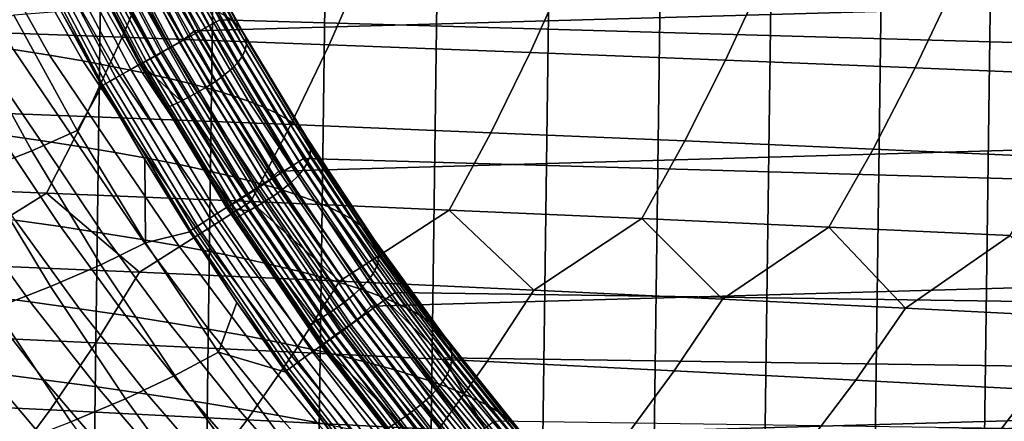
# Model space of a CAD drawing. Header units: metres. Extents: x -166 to 33, y -71 to 34.
# Tile 183 of 256: x 0.73 to 6.19, y -9.97 to -7.75. Entities that reach past the tile are written whole.
import ezdxf

# ---------------------------------------------------------------- set-up
doc = ezdxf.new("R2010")
doc.units = ezdxf.units.M
doc.layers.add('solid_12208131', color=7, linetype='CONTINUOUS')

msp = doc.modelspace()

# ---------------------------------------------------------------- linework, layer by layer
at = {"layer": 'solid_12208131'}
for points in [[(-0.280734, -23.470848, -0.2), (0.342411, 23.462917, -0.2), (0.96561, 23.438972, -0.2), (0.342411, -23.462917, -0.2)], [(0.342411, -23.462917, -0.2), (0.96561, 23.438972, -0.2), (1.588557, 23.399057, -0.2), (0.965609, -23.438974, -0.2)], [(0.965609, -23.438974, -0.2), (1.588557, 23.399057, -0.2), (2.211185, 23.343184, -0.2), (1.588556, -23.399057, -0.2)], [(1.588556, -23.399057, -0.2), (2.211185, 23.343184, -0.2), (2.833375, 23.271292, -0.2), (2.211184, -23.343184, -0.2)], [(2.211184, -23.343184, -0.2), (2.833375, 23.271292, -0.2), (3.454813, 23.183413, -0.2), (2.833374, -23.271292, -0.2)], [(2.833374, -23.271292, -0.2), (3.454813, 23.183413, -0.2), (4.074116, 23.079647, -0.2), (3.454812, -23.183413, -0.2)], [(3.454812, -23.183413, -0.2), (4.074116, 23.079647, -0.2), (4.690669, 22.960131, -0.2), (4.074115, -23.079647, -0.2)], [(4.074115, -23.079647, -0.2), (4.690669, 22.960131, -0.2), (5.30349, 22.825026, -0.2), (4.690668, -22.960133, -0.2)], [(4.690668, -22.960133, -0.2), (5.30349, 22.825026, -0.2), (5.911822, 22.674566, -0.2), (5.303488, -22.825027, -0.2)], [(5.303488, -22.825027, -0.2), (5.911822, 22.674566, -0.2), (6.515336, 22.508831, -0.2), (5.91182, -22.674566, -0.2)], [(5.91182, -22.674566, -0.2), (6.515336, 22.508831, -0.2), (7.112642, 22.328314, -0.2), (6.515335, -22.508831, -0.2)], [(1.698042, -7.808147, 136.199997), (29.816605, -7.008286, 136.199997), (30.192905, -6.183378, 136.199997), (1.275384, -7.006285, 136.199997)], [(1.358016, -6.97971, 136.454514), (1.779657, -7.778556, 136.454514), (1.721703, -7.811262, 136.46817), (1.298297, -7.009066, 136.46817)], [(1.358016, -6.97971, 136.454514), (1.418947, -6.95174, 136.449997), (1.83813, -7.745797, 136.449997), (1.779657, -7.778556, 136.454514)], [(28.794245, -8.515811, 136.449997), (1.83813, -7.745797, 136.449997), (1.418947, -6.95174, 136.449997), (29.25868, -7.745795, 136.449997)], [(1.240791, -7.037335, 136.490723), (1.665895, -7.842756, 136.490723), (1.613265, -7.872458, 136.521744), (1.186558, -7.063994, 136.521744)], [(1.637792, -7.855207, 136.195221), (1.698042, -7.808147, 136.199997), (1.275384, -7.006285, 136.199997), (1.211896, -7.048498, 136.195221)], [(1.298297, -7.009066, 136.46817), (1.721703, -7.811262, 136.46817), (1.665895, -7.842756, 136.490723), (1.240791, -7.037335, 136.490723)], [(2.165964, -8.584951, 136.199997), (29.393778, -7.810048, 136.199997), (29.816605, -7.008286, 136.199997), (1.698042, -7.808147, 136.199997)], [(1.080371, -7.113228, 136.157349), (1.510153, -7.927315, 136.157349), (1.572928, -7.891851, 136.180923), (1.145058, -7.081392, 136.180923)], [(1.1366, -7.088552, 136.560669), (1.564783, -7.899817, 136.560669), (1.521345, -7.924332, 136.606796), (1.091839, -7.110556, 136.606796)], [(1.186558, -7.063994, 136.521744), (1.613265, -7.872458, 136.521744), (1.564783, -7.899817, 136.560669), (1.1366, -7.088552, 136.560669)], [(1.145058, -7.081392, 136.180923), (1.572928, -7.891851, 136.180923), (1.637792, -7.855207, 136.195221), (1.211896, -7.048498, 136.195221)], [(0.961538, -7.171711, 136.083984), (1.394831, -7.992465, 136.083984), (1.450469, -7.961033, 136.124863), (1.01887, -7.143496, 136.124863)], [(1.0211, -7.145329, 136.717056), (1.452696, -7.963073, 136.717056), (1.428753, -7.976584, 136.779175), (0.996428, -7.157457, 136.779175)], [(1.01887, -7.143496, 136.124863), (1.450469, -7.961033, 136.124863), (1.510153, -7.927315, 136.157349), (1.080371, -7.113228, 136.157349)], [(1.053101, -7.129598, 136.659241), (1.483751, -7.945547, 136.659241), (1.452696, -7.963073, 136.717056), (1.0211, -7.145329, 136.717056)], [(1.091839, -7.110556, 136.606796), (1.521345, -7.924332, 136.606796), (1.483751, -7.945547, 136.659241), (1.053101, -7.129598, 136.659241)], [(1.590678, -7.161808, 159.522598), (1.910452, -7.753023, 159.560028), (1.865682, -7.722018, 161.158234), (1.548377, -7.133182, 161.117859)], [(0.862965, -7.220224, 135.979813), (1.29917, -8.046507, 135.979813), (1.344128, -8.021109, 136.03537), (0.909292, -7.197425, 136.03537)], [(0.909292, -7.197425, 136.03537), (1.344128, -8.021109, 136.03537), (1.394831, -7.992465, 136.083984), (0.961538, -7.171711, 136.083984)], [(0.97954, -7.165759, 136.844452), (1.412364, -7.985834, 136.844452), (1.403831, -7.990649, 136.911667), (0.970748, -7.170081, 136.911667)], [(0.970748, -7.170081, 136.911667), (1.403831, -7.990649, 136.911667), (0.973091, -7.175903, 136.97818)], [(1.403831, -7.990649, 136.911667), (1.193386, -7.606871, 136.978012), (0.973091, -7.175903, 136.97818)], [(0.996428, -7.157457, 136.779175), (1.428753, -7.976584, 136.779175), (1.412364, -7.985834, 136.844452), (0.97954, -7.165759, 136.844452)], [(1.622289, -7.190736, 157.925446), (1.944494, -7.784356, 157.959961), (1.910452, -7.753023, 159.560028), (1.590678, -7.161808, 159.522598)], [(1.643508, -7.219995, 156.32634), (1.968109, -7.816047, 156.357956), (1.944494, -7.784356, 157.959961), (1.622289, -7.190736, 157.925446)], [(0.766369, -7.267763, 135.780701), (1.205429, -8.099464, 135.780701), (1.229262, -8.086, 135.85144), (0.790929, -7.255677, 135.85144)], [(0.790929, -7.255677, 135.85144), (1.229262, -8.086, 135.85144), (1.260677, -8.068254, 135.918167), (0.8233, -7.239746, 135.918167)], [(0.8233, -7.239746, 135.918167), (1.260677, -8.068254, 135.918167), (1.29917, -8.046507, 135.979813), (0.862965, -7.220224, 135.979813)], [(1.654634, -7.249613, 154.72522), (1.981596, -7.848126, 154.753967), (1.968109, -7.816047, 156.357956), (1.643508, -7.219995, 156.32634)], [(1.655963, -7.279617, 153.12204), (1.985253, -7.880624, 153.147964), (1.981596, -7.848126, 154.753967), (1.654634, -7.249613, 154.72522)], [(0.750015, -7.275812, 135.707077), (1.189557, -8.108431, 135.707077), (1.205429, -8.099464, 135.780701), (0.766369, -7.267763, 135.780701)], [(0.750015, -7.275812, 135.707077), (0.957453, -7.700632, 135.636505), (1.189557, -8.108431, 135.707077)], [(1.630377, -7.340896, 149.909393), (1.964227, -7.946997, 149.929749), (1.979367, -7.913571, 151.539886), (1.647783, -7.310035, 151.516769)], [(1.647783, -7.310035, 151.516769), (1.979367, -7.913571, 151.539886), (1.985253, -7.880624, 153.147964), (1.655963, -7.279617, 153.12204)], [(1.296805, -7.842185, 230.766647), (1.489386, -7.386794, 230.98494), (0.302472, -7.346772, 232.472137), (0.117118, -7.799722, 232.25)], [(0.583447, -7.394011, 178.586472), (0.893016, -7.943151, 178.666641), (0.692711, -7.911592, 180.232803), (0.386446, -7.364655, 180.149078)], [(1.569036, -7.404055, 146.688263), (1.907327, -8.015408, 146.703232), (1.940118, -7.980932, 148.317535), (1.604033, -7.372226, 148.299896)], [(1.604033, -7.372226, 148.299896), (1.940118, -7.980932, 148.317535), (1.964227, -7.946997, 149.929749), (1.630377, -7.340896, 149.909393)], [(0.765566, -7.423364, 177.018753), (1.078367, -7.974705, 177.095398), (0.893016, -7.943151, 178.666641), (0.583447, -7.394011, 178.586472)], [(0.933329, -7.452735, 175.446442), (1.249295, -8.006278, 175.519623), (1.078367, -7.974705, 177.095398), (0.765566, -7.423364, 177.018753)], [(2.444393, -7.884844, 229.260803), (2.644053, -7.427003, 229.475204), (1.489386, -7.386794, 230.98494), (1.296805, -7.842185, 230.766647)], [(1.52567, -7.436409, 145.074478), (1.866141, -8.050452, 145.086807), (1.907327, -8.015408, 146.703232), (1.569036, -7.404055, 146.688263)], [(3.560067, -7.927601, 227.733932), (3.766666, -7.467308, 227.944351), (2.644053, -7.427003, 229.475204), (2.444393, -7.884844, 229.260803)], [(1.08726, -7.482146, 173.870087), (1.406328, -8.037894, 173.939835), (1.249295, -8.006278, 175.519623), (0.933329, -7.452735, 175.446442)], [(1.227885, -7.511618, 172.290176), (1.549992, -8.069575, 172.356552), (1.406328, -8.037894, 173.939835), (1.08726, -7.482146, 173.870087)], [(1.41499, -7.502809, 141.840836), (1.759747, -8.122374, 141.848022), (1.81685, -8.086098, 143.468338), (1.474224, -7.469318, 143.458603)], [(1.474224, -7.469318, 143.458603), (1.81685, -8.086098, 143.468338), (1.866141, -8.050452, 145.086807), (1.52567, -7.436409, 145.074478)], [(4.643992, -7.970362, 226.187485), (4.857396, -7.507618, 226.393845), (3.766666, -7.467308, 227.944351), (3.560067, -7.927601, 227.733932)], [(1.355613, -7.541176, 170.707169), (1.680706, -8.101349, 170.770172), (1.549992, -8.069575, 172.356552), (1.227885, -7.511618, 172.290176)], [(1.274326, -7.571646, 138.600342), (1.623276, -8.196938, 138.602539), (1.695124, -8.159309, 140.226013), (1.34826, -7.536909, 140.221344)], [(1.34826, -7.536909, 140.221344), (1.695124, -8.159309, 140.226013), (1.759747, -8.122374, 141.848022), (1.41499, -7.502809, 141.840836)], [(5.696255, -8.013029, 224.622864), (5.916338, -7.547844, 224.825104), (4.857396, -7.507618, 226.393845), (4.643992, -7.970362, 226.187485)], [(1.274326, -7.571646, 138.600342), (1.193386, -7.606871, 136.978012), (1.406663, -7.996294, 136.977859), (1.623276, -8.196938, 138.602539)], [(1.470711, -7.57085, 169.121292), (1.798737, -8.133246, 169.181), (1.680706, -8.101349, 170.770172), (1.355613, -7.541176, 170.707169)], [(1.573433, -7.60067, 167.532852), (1.904341, -8.1653, 167.589279), (1.798737, -8.133246, 169.181), (1.470711, -7.57085, 169.121292)], [(6.716925, -8.055506, 223.041473), (6.943563, -7.587893, 223.239487), (5.916338, -7.547844, 224.825104), (5.696255, -8.013029, 224.622864)], [(1.403831, -7.990649, 136.911667), (1.406663, -7.996294, 136.977859), (1.193386, -7.606871, 136.978012)], [(1.664032, -7.630667, 165.942093), (1.997776, -8.197544, 165.995255), (1.904341, -8.1653, 167.589279), (1.573433, -7.60067, 167.532852)], [(1.742764, -7.66087, 164.349258), (2.079298, -8.23001, 164.399185), (1.997776, -8.197544, 165.995255), (1.664032, -7.630667, 165.942093)], [(0.695646, -7.719966, 131.926071), (1.046787, -8.359348, 131.922363), (1.18339, -8.113797, 135.636459), (0.957453, -7.700632, 135.636505)], [(1.189557, -8.108431, 135.707077), (0.957453, -7.700632, 135.636505), (1.18339, -8.113797, 135.636459)], [(1.809886, -7.69131, 162.754639), (2.149166, -8.262731, 162.801346), (2.079298, -8.23001, 164.399185), (1.742764, -7.66087, 164.349258)], [(1.865682, -7.722018, 161.158234), (2.207667, -8.295738, 161.201752), (2.149166, -8.262731, 162.801346), (1.809886, -7.69131, 162.754639)], [(0.438381, -7.824324, 128.1129), (0.794223, -8.47235, 128.105988), (1.046787, -8.359348, 131.922363), (0.695646, -7.719966, 131.926071)], [(1.779657, -7.778556, 136.454514), (1.83813, -7.745797, 136.449997), (2.302678, -8.516004, 136.449997), (2.246217, -8.552119, 136.454514)], [(28.286083, -9.258984, 136.449997), (2.302678, -8.516004, 136.449997), (1.83813, -7.745797, 136.449997), (28.794245, -8.515811, 136.449997)], [(1.910452, -7.753023, 159.560028), (2.2551, -8.329065, 159.600372), (2.207667, -8.295738, 161.201752), (1.865682, -7.722018, 161.158234)], [(1.944494, -7.784356, 157.959961), (2.291766, -8.362745, 157.997147), (2.2551, -8.329065, 159.600372), (1.910452, -7.753023, 159.560028)], [(1.092563, -8.282486, 230.535828), (1.296805, -7.842185, 230.766647), (0.117118, -7.799722, 232.25), (-0.079491, -8.237667, 232.015137)], [(2.109121, -8.636351, 136.195221), (2.165964, -8.584951, 136.199997), (1.698042, -7.808147, 136.199997), (1.637792, -7.855207, 136.195221)], [(1.721703, -7.811262, 136.46817), (2.190217, -8.588069, 136.46817), (2.136292, -8.622686, 136.490723), (1.665895, -7.842756, 136.490723)], [(1.779657, -7.778556, 136.454514), (2.246217, -8.552119, 136.454514), (2.190217, -8.588069, 136.46817), (1.721703, -7.811262, 136.46817)], [(1.968109, -7.816047, 156.357956), (2.317967, -8.39681, 156.392029), (2.291766, -8.362745, 157.997147), (1.944494, -7.784356, 157.959961)], [(2.677998, -9.334741, 136.199997), (28.925644, -8.586882, 136.199997), (29.393778, -7.810048, 136.199997), (2.165964, -8.584951, 136.199997)], [(0.794223, -8.47235, 128.105988), (0.438381, -7.824324, 128.1129), (0.149472, -7.927994, 124.29454), (0.509962, -8.584606, 124.284554)], [(0.245127, -7.848375, 183.34787), (0.476924, -7.880008, 181.793396), (0.842519, -8.415485, 181.599548), (0.6116, -8.381935, 183.14888)], [(2.232674, -8.327507, 229.034119), (2.444393, -7.884844, 229.260803), (1.296805, -7.842185, 230.766647), (1.092563, -8.282486, 230.535828)], [(1.572928, -7.891851, 136.180923), (2.046443, -8.67662, 136.180923), (2.109121, -8.636351, 136.195221), (1.637792, -7.855207, 136.195221)], [(1.665895, -7.842756, 136.490723), (2.136292, -8.622686, 136.490723), (2.085437, -8.655333, 136.521744), (1.613265, -7.872458, 136.521744)], [(1.981596, -7.848126, 154.753967), (2.334002, -8.431292, 154.784958), (2.317967, -8.39681, 156.392029), (1.968109, -7.816047, 156.357956)], [(1.985253, -7.880624, 153.147964), (2.34017, -8.466224, 153.175888), (2.334002, -8.431292, 154.784958), (1.981596, -7.848126, 154.753967)], [(0.476924, -7.880008, 181.793396), (0.692711, -7.911592, 180.232803), (1.057652, -8.448987, 180.044342), (0.842519, -8.415485, 181.599548)], [(0.692711, -7.911592, 180.232803), (0.893016, -7.943151, 178.666641), (1.25752, -8.482466, 178.483765), (1.057652, -8.448987, 180.044342)], [(1.510153, -7.927315, 136.157349), (1.985782, -8.715592, 136.157349), (2.046443, -8.67662, 136.180923), (1.572928, -7.891851, 136.180923)], [(1.564783, -7.899817, 136.560669), (2.038591, -8.685407, 136.560669), (1.996617, -8.712352, 136.606796), (1.521345, -7.924332, 136.606796)], [(1.613265, -7.872458, 136.521744), (2.085437, -8.655333, 136.521744), (2.038591, -8.685407, 136.560669), (1.564783, -7.899817, 136.560669)], [(1.964227, -7.946997, 149.929749), (2.324064, -8.537568, 149.951691), (2.336761, -8.501638, 151.564804), (1.979367, -7.913571, 151.539886)], [(1.979367, -7.913571, 151.539886), (2.336761, -8.501638, 151.564804), (2.34017, -8.466224, 153.175888), (1.985253, -7.880624, 153.147964)], [(3.34102, -8.372629, 227.511459), (3.560067, -7.927601, 227.733932), (2.444393, -7.884844, 229.260803), (2.232674, -8.327507, 229.034119)], [(0.893016, -7.943151, 178.666641), (1.078367, -7.974705, 177.095398), (1.442646, -8.515944, 176.91832), (1.25752, -8.482466, 178.483765)], [(1.078367, -7.974705, 177.095398), (1.249295, -8.006278, 175.519623), (1.613552, -8.549446, 175.348541), (1.442646, -8.515944, 176.91832)], [(1.394831, -7.992465, 136.083984), (1.874346, -8.787187, 136.083984), (1.92811, -8.752645, 136.124863), (1.450469, -7.961033, 136.124863)], [(1.428753, -7.976584, 136.779175), (1.907148, -8.769787, 136.779175), (1.891312, -8.779953, 136.844452), (1.412364, -7.985834, 136.844452)], [(1.452696, -7.963073, 136.717056), (1.930284, -8.754935, 136.717056), (1.907148, -8.769787, 136.779175), (1.428753, -7.976584, 136.779175)], [(1.450469, -7.961033, 136.124863), (1.92811, -8.752645, 136.124863), (1.985782, -8.715592, 136.157349), (1.510153, -7.927315, 136.157349)], [(1.483751, -7.945547, 136.659241), (1.960291, -8.735671, 136.659241), (1.930284, -8.754935, 136.717056), (1.452696, -7.963073, 136.717056)], [(1.521345, -7.924332, 136.606796), (1.996617, -8.712352, 136.606796), (1.960291, -8.735671, 136.659241), (1.483751, -7.945547, 136.659241)], [(1.940118, -7.980932, 148.317535), (2.302367, -8.574046, 148.336548), (2.324064, -8.537568, 149.951691), (1.964227, -7.946997, 149.929749)], [(4.417756, -8.417751, 225.969315), (4.643992, -7.970362, 226.187485), (3.560067, -7.927601, 227.733932), (3.34102, -8.372629, 227.511459)], [(5.462963, -8.46277, 224.409058), (5.696255, -8.013029, 224.622864), (4.643992, -7.970362, 226.187485), (4.417756, -8.417751, 225.969315)], [(1.249295, -8.006278, 175.519623), (1.406328, -8.037894, 173.939835), (1.770759, -8.582995, 173.774918), (1.613552, -8.549446, 175.348541)], [(1.29917, -8.046507, 135.979813), (1.781908, -8.846575, 135.979813), (1.825351, -8.818664, 136.03537), (1.344128, -8.021109, 136.03537)], [(1.344128, -8.021109, 136.03537), (1.825351, -8.818664, 136.03537), (1.874346, -8.787187, 136.083984), (1.394831, -7.992465, 136.083984)], [(1.412364, -7.985834, 136.844452), (1.891312, -8.779953, 136.844452), (1.883067, -8.785246, 136.911667), (1.403831, -7.990649, 136.911667)], [(1.403831, -7.990649, 136.911667), (1.883067, -8.785246, 136.911667), (1.406663, -7.996294, 136.977859)], [(1.406663, -7.996294, 136.977859), (1.544398, -8.235121, 136.977753), (1.623276, -8.196938, 138.602539)], [(1.883067, -8.785246, 136.911667), (1.544398, -8.235121, 136.977753), (1.406663, -7.996294, 136.977859)], [(1.866141, -8.050452, 145.086807), (2.233126, -8.648776, 145.100098), (2.271958, -8.611105, 146.71936), (1.907327, -8.015408, 146.703232)], [(1.907327, -8.015408, 146.703232), (2.271958, -8.611105, 146.71936), (2.302367, -8.574046, 148.336548), (1.940118, -7.980932, 148.317535)], [(6.476707, -8.507586, 222.832108), (6.716925, -8.055506, 223.041473), (5.696255, -8.013029, 224.622864), (5.462963, -8.46277, 224.409058)], [(1.229262, -8.086, 135.85144), (1.714355, -8.889975, 135.85144), (1.744712, -8.870472, 135.918167), (1.260677, -8.068254, 135.918167)], [(1.260677, -8.068254, 135.918167), (1.744712, -8.870472, 135.918167), (1.781908, -8.846575, 135.979813), (1.29917, -8.046507, 135.979813)], [(1.406328, -8.037894, 173.939835), (1.549992, -8.069575, 172.356552), (1.914785, -8.616618, 172.197952), (1.770759, -8.582995, 173.774918)], [(1.549992, -8.069575, 172.356552), (1.680706, -8.101349, 170.770172), (2.046015, -8.650342, 170.618042), (1.914785, -8.616618, 172.197952)], [(1.81685, -8.086098, 143.468338), (2.18616, -8.687093, 143.478836), (2.233126, -8.648776, 145.100098), (1.866141, -8.050452, 145.086807)], [(1.425385, -8.982911, 131.918365), (1.421202, -8.52073, 135.636429), (1.18339, -8.113797, 135.636459), (1.046787, -8.359348, 131.922363)], [(1.189557, -8.108431, 135.707077), (1.18339, -8.113797, 135.636459), (1.421202, -8.52073, 135.636429)], [(1.189557, -8.108431, 135.707077), (1.675988, -8.914623, 135.707077), (1.691325, -8.904771, 135.780701), (1.205429, -8.099464, 135.780701)], [(1.189557, -8.108431, 135.707077), (1.421202, -8.52073, 135.636429), (1.675988, -8.914623, 135.707077)], [(1.205429, -8.099464, 135.780701), (1.691325, -8.904771, 135.780701), (1.714355, -8.889975, 135.85144), (1.229262, -8.086, 135.85144)], [(1.680706, -8.101349, 170.770172), (1.798737, -8.133246, 169.181), (2.164707, -8.684201, 169.035431), (2.046015, -8.650342, 170.618042)], [(1.695124, -8.159309, 140.226013), (2.069009, -8.765793, 140.231064), (2.131356, -8.726088, 141.855774), (1.759747, -8.122374, 141.848022)], [(1.759747, -8.122374, 141.848022), (2.131356, -8.726088, 141.855774), (2.18616, -8.687093, 143.478836), (1.81685, -8.086098, 143.468338)], [(1.798737, -8.133246, 169.181), (1.904341, -8.1653, 167.589279), (2.271116, -8.718229, 167.450378), (2.164707, -8.684201, 169.035431)], [(1.623276, -8.196938, 138.602539), (1.999411, -8.806242, 138.604904), (2.069009, -8.765793, 140.231064), (1.695124, -8.159309, 140.226013)], [(1.904341, -8.1653, 167.589279), (1.997776, -8.197544, 165.995255), (2.365497, -8.752462, 165.863098), (2.271116, -8.718229, 167.450378)], [(0.876965, -8.706771, 230.292923), (1.092563, -8.282486, 230.535828), (-0.079491, -8.237667, 232.015137), (-0.287065, -8.659687, 231.767975)], [(1.623276, -8.196938, 138.602539), (1.544398, -8.235121, 136.977753), (1.887153, -8.792197, 136.977509), (1.999411, -8.806242, 138.604904)], [(1.883067, -8.785246, 136.911667), (1.887153, -8.792197, 136.977509), (1.544398, -8.235121, 136.977753)], [(1.997776, -8.197544, 165.995255), (2.079298, -8.23001, 164.399185), (2.448104, -8.786932, 164.27388), (2.365497, -8.752462, 165.863098)], [(2.079298, -8.23001, 164.399185), (2.149166, -8.262731, 162.801346), (2.519193, -8.821674, 162.682907), (2.448104, -8.786932, 164.27388)], [(2.009217, -8.754063, 228.795563), (2.232674, -8.327507, 229.034119), (1.092563, -8.282486, 230.535828), (0.876965, -8.706771, 230.292923)], [(2.149166, -8.262731, 162.801346), (2.207667, -8.295738, 161.201752), (2.579051, -8.856723, 161.090256), (2.519193, -8.821674, 162.682907)], [(2.207667, -8.295738, 161.201752), (2.2551, -8.329065, 159.600372), (2.627972, -8.892111, 159.49585), (2.579051, -8.856723, 161.090256)], [(0.6116, -8.381935, 183.14888), (0.952869, -8.89298, 183.252335), (0.701629, -8.857278, 184.799606), (0.364361, -8.348313, 184.691925)], [(3.109858, -8.801455, 227.277344), (3.34102, -8.372629, 227.511459), (2.232674, -8.327507, 229.034119), (2.009217, -8.754063, 228.795563)], [(2.2551, -8.329065, 159.600372), (2.291766, -8.362745, 157.997147), (2.666252, -8.927875, 157.899643), (2.627972, -8.892111, 159.49585)], [(0.842519, -8.415485, 181.599548), (1.187699, -8.928605, 181.698837), (0.952869, -8.89298, 183.252335), (0.6116, -8.381935, 183.14888)], [(0.794223, -8.47235, 128.105988), (1.177892, -9.104342, 128.098511), (1.425385, -8.982911, 131.918365), (1.046787, -8.359348, 131.922363)], [(2.291766, -8.362745, 157.997147), (2.317967, -8.39681, 156.392029), (2.694189, -8.964046, 156.30159), (2.666252, -8.927875, 157.899643)], [(2.317967, -8.39681, 156.392029), (2.334002, -8.431292, 154.784958), (2.712077, -9.00066, 154.70166), (2.694189, -8.964046, 156.30159)], [(4.179035, -8.848845, 225.7397), (4.417756, -8.417751, 225.969315), (3.34102, -8.372629, 227.511459), (3.109858, -8.801455, 227.277344)], [(1.057652, -8.448987, 180.044342), (1.406655, -8.964178, 180.139511), (1.187699, -8.928605, 181.698837), (0.842519, -8.415485, 181.599548)], [(1.25752, -8.482466, 178.483765), (1.610263, -8.999725, 178.57489), (1.406655, -8.964178, 180.139511), (1.057652, -8.448987, 180.044342)], [(2.334002, -8.431292, 154.784958), (2.34017, -8.466224, 153.175888), (2.72021, -9.037751, 153.099777), (2.712077, -9.00066, 154.70166)], [(2.34017, -8.466224, 153.175888), (2.336761, -8.501638, 151.564804), (2.718874, -9.075354, 151.495956), (2.72021, -9.037751, 153.099777)], [(5.216824, -8.896123, 224.184052), (5.462963, -8.46277, 224.409058), (4.417756, -8.417751, 225.969315), (4.179035, -8.848845, 225.7397)], [(6.223287, -8.943183, 222.611786), (6.476707, -8.507586, 222.832108), (5.462963, -8.46277, 224.409058), (5.216824, -8.896123, 224.184052)], [(1.177892, -9.104342, 128.098511), (0.794223, -8.47235, 128.105988), (0.509962, -8.584606, 124.284554), (0.89864, -9.224973, 124.273781)], [(1.442646, -8.515944, 176.91832), (1.799049, -9.035273, 177.005463), (1.610263, -8.999725, 178.57489), (1.25752, -8.482466, 178.483765)], [(1.425385, -8.982911, 131.918365), (1.670749, -8.921165, 135.636398), (1.421202, -8.52073, 135.636429)], [(1.675988, -8.914623, 135.707077), (1.421202, -8.52073, 135.636429), (1.670749, -8.921165, 135.636398)], [(1.613552, -8.549446, 175.348541), (1.973539, -9.070844, 175.431732), (1.799049, -9.035273, 177.005463), (1.442646, -8.515944, 176.91832)], [(2.246217, -8.552119, 136.454514), (2.302678, -8.516004, 136.449997), (2.810987, -9.259384, 136.449997), (2.756094, -9.29785, 136.454514)], [(28.016165, -9.619529, 136.449997), (2.810987, -9.259384, 136.449997), (2.302678, -8.516004, 136.449997), (28.286083, -9.258984, 136.449997)], [(2.336761, -8.501638, 151.564804), (2.324064, -8.537568, 149.951691), (2.708354, -9.113502, 149.890182), (2.718874, -9.075354, 151.495956)], [(1.770759, -8.582995, 173.774918), (2.134259, -9.106466, 173.854218), (1.973539, -9.070844, 175.431732), (1.613552, -8.549446, 175.348541)], [(2.246217, -8.552119, 136.454514), (2.756094, -9.29785, 136.454514), (2.702236, -9.33693, 136.46817), (2.190217, -8.588069, 136.46817)], [(2.302367, -8.574046, 148.336548), (2.271958, -8.611105, 146.71936), (2.660894, -9.191568, 146.672714), (2.688932, -9.152228, 148.282425)], [(2.324064, -8.537568, 149.951691), (2.302367, -8.574046, 148.336548), (2.688932, -9.152228, 148.282425), (2.708354, -9.113502, 149.890182)], [(0.89864, -9.224973, 124.273781), (0.509962, -8.584606, 124.284554), (0.196107, -8.696087, 120.45842), (0.589738, -9.344769, 120.444489)], [(1.914785, -8.616618, 172.197952), (2.281728, -9.142165, 172.273422), (2.134259, -9.106466, 173.854218), (1.770759, -8.582995, 173.774918)], [(2.046015, -8.650342, 170.618042), (2.416338, -9.177972, 170.689713), (2.281728, -9.142165, 172.273422), (1.914785, -8.616618, 172.197952)], [(2.136292, -8.622686, 136.490723), (2.650375, -9.374563, 136.490723), (2.601465, -9.410054, 136.521744), (2.085437, -8.655333, 136.521744)], [(2.624241, -9.389381, 136.195221), (2.677998, -9.334741, 136.199997), (2.165964, -8.584951, 136.199997), (2.109121, -8.636351, 136.195221)], [(2.190217, -8.588069, 136.46817), (2.702236, -9.33693, 136.46817), (2.650375, -9.374563, 136.490723), (2.136292, -8.622686, 136.490723)], [(2.271958, -8.611105, 146.71936), (2.233126, -8.648776, 145.100098), (2.624523, -9.231557, 145.061005), (2.660894, -9.191568, 146.672714)], [(3.23271, -10.054939, 136.199997), (28.413298, -9.33684, 136.199997), (28.925644, -8.586882, 136.199997), (2.677998, -9.334741, 136.199997)], [(0.249212, -9.096834, 230.555939), (0.876965, -8.706771, 230.292923), (-0.287065, -8.659687, 231.767975)], [(1.985782, -8.715592, 136.157349), (2.505613, -9.475505, 136.157349), (2.563957, -9.433147, 136.180923), (2.046443, -8.67662, 136.180923)], [(2.038591, -8.685407, 136.560669), (2.556411, -9.442748, 136.560669), (2.516043, -9.47204, 136.606796), (1.996617, -8.712352, 136.606796)], [(2.085437, -8.655333, 136.521744), (2.601465, -9.410054, 136.521744), (2.556411, -9.442748, 136.560669), (2.038591, -8.685407, 136.560669)], [(2.164707, -8.684201, 169.035431), (2.538353, -9.213921, 169.103333), (2.416338, -9.177972, 170.689713), (2.046015, -8.650342, 170.618042)], [(2.046443, -8.67662, 136.180923), (2.563957, -9.433147, 136.180923), (2.624241, -9.389381, 136.195221), (2.109121, -8.636351, 136.195221)], [(2.271116, -8.718229, 167.450378), (2.648029, -9.25005, 167.514542), (2.538353, -9.213921, 169.103333), (2.164707, -8.684201, 169.035431)], [(2.233126, -8.648776, 145.100098), (2.18616, -8.687093, 143.478836), (2.580106, -9.272227, 143.447372), (2.624523, -9.231557, 145.061005)], [(0.249212, -9.096834, 230.555939), (1.391413, -9.146551, 229.061234), (0.876965, -8.706771, 230.292923)], [(1.391413, -9.146551, 229.061234), (2.009217, -8.754063, 228.795563), (0.876965, -8.706771, 230.292923)], [(1.92811, -8.752645, 136.124863), (2.450143, -9.515775, 136.124863), (2.505613, -9.475505, 136.157349), (1.985782, -8.715592, 136.157349)], [(1.960291, -8.735671, 136.659241), (2.481107, -9.497391, 136.659241), (2.452247, -9.518332, 136.717056), (1.930284, -8.754935, 136.717056)], [(1.996617, -8.712352, 136.606796), (2.516043, -9.47204, 136.606796), (2.481107, -9.497391, 136.659241), (1.960291, -8.735671, 136.659241)], [(2.131356, -8.726088, 141.855774), (2.069009, -8.765793, 140.231064), (2.468296, -9.355749, 140.215073), (2.527934, -9.313613, 141.832001)], [(2.18616, -8.687093, 143.478836), (2.131356, -8.726088, 141.855774), (2.527934, -9.313613, 141.832001), (2.580106, -9.272227, 143.447372)], [(2.365497, -8.752462, 165.863098), (2.745622, -9.286395, 165.923569), (2.648029, -9.25005, 167.514542), (2.271116, -8.718229, 167.450378)], [(0.433422, -8.821474, 186.340408), (0.785771, -9.310962, 186.458862), (0.495598, -9.273001, 187.997589), (0.14769, -8.785542, 187.874542)], [(1.391413, -9.146551, 229.061234), (2.501708, -9.196411, 227.544983), (2.009217, -8.754063, 228.795563)], [(1.825351, -8.818664, 136.03537), (2.35131, -9.587527, 136.03537), (2.398433, -9.553316, 136.083984), (1.874346, -8.787187, 136.083984)], [(1.874346, -8.787187, 136.083984), (2.398433, -9.553316, 136.083984), (2.450143, -9.515775, 136.124863), (1.92811, -8.752645, 136.124863)], [(1.891312, -8.779953, 136.844452), (2.414767, -9.54553, 136.844452), (2.406837, -9.551285, 136.911667), (1.883067, -8.785246, 136.911667)], [(1.883067, -8.785246, 136.911667), (2.406837, -9.551285, 136.911667), (1.887153, -8.792197, 136.977509)], [(1.887153, -8.792197, 136.977509), (1.922846, -8.847445, 136.977493), (1.999411, -8.806242, 138.604904)], [(2.406837, -9.551285, 136.911667), (1.922846, -8.847445, 136.977493), (1.887153, -8.792197, 136.977509)], [(1.907148, -8.769787, 136.779175), (2.429997, -9.534478, 136.779175), (2.414767, -9.54553, 136.844452), (1.891312, -8.779953, 136.844452)], [(1.930284, -8.754935, 136.717056), (2.452247, -9.518332, 136.717056), (2.429997, -9.534478, 136.779175), (1.907148, -8.769787, 136.779175)], [(2.069009, -8.765793, 140.231064), (1.999411, -8.806242, 138.604904), (2.401483, -9.39867, 138.596741), (2.468296, -9.355749, 140.215073)], [(2.501708, -9.196411, 227.544983), (3.109858, -8.801455, 227.277344), (2.009217, -8.754063, 228.795563)], [(2.448104, -8.786932, 164.27388), (2.831389, -9.322992, 164.330658), (2.745622, -9.286395, 165.923569), (2.365497, -8.752462, 165.863098)], [(2.519193, -8.821674, 162.682907), (2.905591, -9.359878, 162.736038), (2.831389, -9.322992, 164.330658), (2.448104, -8.786932, 164.27388)], [(0.701629, -8.857278, 184.799606), (1.058317, -9.348787, 184.913513), (0.785771, -9.310962, 186.458862), (0.433422, -8.821474, 186.340408)], [(1.744712, -8.870472, 135.918167), (2.273751, -9.643834, 135.918167), (2.309527, -9.617861, 135.979813), (1.781908, -8.846575, 135.979813)], [(1.781908, -8.846575, 135.979813), (2.309527, -9.617861, 135.979813), (2.35131, -9.587527, 136.03537), (1.825351, -8.818664, 136.03537)], [(1.999411, -8.806242, 138.604904), (1.922846, -8.847445, 136.977493), (2.32777, -9.442389, 136.977219), (2.401483, -9.39867, 138.596741)], [(2.406837, -9.551285, 136.911667), (2.32777, -9.442389, 136.977219), (1.922846, -8.847445, 136.977493)], [(2.501708, -9.196411, 227.544983), (3.580252, -9.2463, 226.008667), (3.109858, -8.801455, 227.277344)], [(2.579051, -8.856723, 161.090256), (2.968513, -9.397088, 161.13974), (2.905591, -9.359878, 162.736038), (2.519193, -8.821674, 162.682907)], [(3.580252, -9.2463, 226.008667), (4.179035, -8.848845, 225.7397), (3.109858, -8.801455, 227.277344)], [(3.580252, -9.2463, 226.008667), (4.627136, -9.296103, 224.45372), (4.179035, -8.848845, 225.7397)], [(4.627136, -9.296103, 224.45372), (5.216824, -8.896123, 224.184052), (4.179035, -8.848845, 225.7397)], [(0.952869, -8.89298, 183.252335), (1.313798, -9.386503, 183.361755), (1.058317, -9.348787, 184.913513), (0.701629, -8.857278, 184.799606)], [(1.187699, -8.928605, 181.698837), (1.552771, -9.424137, 181.803864), (1.313798, -9.386503, 183.361755), (0.952869, -8.89298, 183.252335)], [(1.675988, -8.914623, 135.707077), (2.207653, -9.69182, 135.707077), (2.222403, -9.681111, 135.780701), (1.691325, -8.904771, 135.780701)], [(1.691325, -8.904771, 135.780701), (2.222403, -9.681111, 135.780701), (2.244554, -9.66503, 135.85144), (1.714355, -8.889975, 135.85144)], [(1.714355, -8.889975, 135.85144), (2.244554, -9.66503, 135.85144), (2.273751, -9.643834, 135.918167), (1.744712, -8.870472, 135.918167)], [(2.627972, -8.892111, 159.49585), (3.020453, -9.43466, 159.541733), (2.968513, -9.397088, 161.13974), (2.579051, -8.856723, 161.090256)], [(2.666252, -8.927875, 157.899643), (3.061707, -9.47263, 157.941956), (3.020453, -9.43466, 159.541733), (2.627972, -8.892111, 159.49585)], [(4.627136, -9.296103, 224.45372), (5.642419, -9.34571, 222.881577), (5.216824, -8.896123, 224.184052)], [(5.642419, -9.34571, 222.881577), (6.223287, -8.943183, 222.611786), (5.216824, -8.896123, 224.184052)], [(1.406655, -8.964178, 180.139511), (1.775778, -9.461717, 180.240204), (1.552771, -9.424137, 181.803864), (1.187699, -8.928605, 181.698837)], [(1.425385, -8.982911, 131.918365), (1.830665, -9.589492, 131.914078), (1.931738, -9.314589, 135.636368), (1.670749, -8.921165, 135.636398)], [(1.675988, -8.914623, 135.707077), (1.670749, -8.921165, 135.636398), (1.931738, -9.314589, 135.636368)], [(1.675988, -8.914623, 135.707077), (1.931738, -9.314589, 135.636368), (2.207653, -9.69182, 135.707077)], [(2.694189, -8.964046, 156.30159), (3.092574, -9.511033, 156.340363), (3.061707, -9.47263, 157.941956), (2.666252, -8.927875, 157.899643)], [(5.642419, -9.34571, 222.881577), (6.626162, -9.395005, 221.293671), (6.223287, -8.943183, 222.611786)], [(1.177892, -9.104342, 128.098511), (1.588598, -9.719123, 128.09053), (1.830665, -9.589492, 131.914078), (1.425385, -8.982911, 131.918365)], [(1.610263, -8.999725, 178.57489), (1.983349, -9.499268, 178.671295), (1.775778, -9.461717, 180.240204), (1.406655, -8.964178, 180.139511)], [(1.799049, -9.035273, 177.005463), (2.176013, -9.536818, 177.097641), (1.983349, -9.499268, 178.671295), (1.610263, -8.999725, 178.57489)], [(2.712077, -9.00066, 154.70166), (3.113349, -9.549907, 154.736908), (3.092574, -9.511033, 156.340363), (2.694189, -8.964046, 156.30159)], [(2.72021, -9.037751, 153.099777), (3.12433, -9.589286, 153.131561), (3.113349, -9.549907, 154.736908), (2.712077, -9.00066, 154.70166)], [(1.973539, -9.070844, 175.431732), (2.3543, -9.574394, 175.519745), (2.176013, -9.536818, 177.097641), (1.799049, -9.035273, 177.005463)], [(2.718874, -9.075354, 151.495956), (3.125801, -9.629209, 151.524323), (3.12433, -9.589286, 153.131561), (2.72021, -9.037751, 153.099777)], [(1.148958, -9.53749, 228.797806), (1.391413, -9.146551, 229.061234), (0.249212, -9.096834, 230.555939), (0.015479, -9.48569, 230.287766)], [(1.588598, -9.719123, 128.09053), (1.177892, -9.104342, 128.098511), (0.89864, -9.224973, 124.273781), (1.31471, -9.847898, 124.262253)], [(2.134259, -9.106466, 173.854218), (2.51874, -9.612023, 173.93811), (2.3543, -9.574394, 175.519745), (1.973539, -9.070844, 175.431732)], [(2.281728, -9.142165, 172.273422), (2.669857, -9.649733, 172.353241), (2.51874, -9.612023, 173.93811), (2.134259, -9.106466, 173.854218)], [(2.688932, -9.152228, 148.282425), (3.101363, -9.710828, 148.304077), (3.11805, -9.669711, 149.915161), (2.708354, -9.113502, 149.890182)], [(2.708354, -9.113502, 149.890182), (3.11805, -9.669711, 149.915161), (3.125801, -9.629209, 151.524323), (2.718874, -9.075354, 151.495956)], [(2.250706, -9.589433, 227.286423), (2.501708, -9.196411, 227.544983), (1.391413, -9.146551, 229.061234), (1.148958, -9.53749, 228.797806)], [(2.416338, -9.177972, 170.689713), (2.808051, -9.687555, 170.765503), (2.669857, -9.649733, 172.353241), (2.281728, -9.142165, 172.273422)], [(2.538353, -9.213921, 169.103333), (2.933585, -9.725528, 169.17514), (2.808051, -9.687555, 170.765503), (2.416338, -9.177972, 170.689713)], [(2.660894, -9.191568, 146.672714), (3.076024, -9.752597, 146.691071), (3.101363, -9.710828, 148.304077), (2.688932, -9.152228, 148.282425)], [(1.31471, -9.847898, 124.262253), (0.89864, -9.224973, 124.273781), (0.589738, -9.344769, 120.444489), (1.01111, -9.975784, 120.429588)], [(3.320868, -9.641401, 225.755066), (3.580252, -9.2463, 226.008667), (2.501708, -9.196411, 227.544983), (2.250706, -9.589433, 227.286423)], [(2.648029, -9.25005, 167.514542), (3.046721, -9.763691, 167.582397), (2.933585, -9.725528, 169.17514), (2.538353, -9.213921, 169.103333)], [(2.580106, -9.272227, 143.447372), (3.00054, -9.838236, 143.459335), (3.04232, -9.795054, 145.076141), (2.624523, -9.231557, 145.061005)], [(2.624523, -9.231557, 145.061005), (3.04232, -9.795054, 145.076141), (3.076024, -9.752597, 146.691071), (2.660894, -9.191568, 146.672714)], [(0.495598, -9.273001, 187.997589), (0.861796, -9.742098, 188.127228), (0.548639, -9.702005, 189.664032), (0.187237, -9.234877, 189.52948)], [(0.785771, -9.310962, 186.458862), (1.156655, -9.782018, 186.583649), (0.861796, -9.742098, 188.127228), (0.495598, -9.273001, 187.997589)], [(2.527934, -9.313613, 141.832001), (2.950974, -9.882177, 141.840851), (3.00054, -9.838236, 143.459335), (2.580106, -9.272227, 143.447372)], [(2.745622, -9.286395, 165.923569), (3.147718, -9.802081, 165.987518), (3.046721, -9.763691, 167.582397), (2.648029, -9.25005, 167.514542)], [(2.831389, -9.322992, 164.330658), (3.236834, -9.840737, 164.390717), (3.147718, -9.802081, 165.987518), (2.745622, -9.286395, 165.923569)], [(2.756094, -9.29785, 136.454514), (2.810987, -9.259384, 136.449997), (3.080977, -9.620014, 136.449997)], [(27.736002, -9.972265, 136.449997), (3.080977, -9.620014, 136.449997), (2.810987, -9.259384, 136.449997), (28.016165, -9.619529, 136.449997)], [(4.359526, -9.693276, 224.20517), (4.627136, -9.296103, 224.45372), (3.580252, -9.2463, 226.008667), (3.320868, -9.641401, 225.755066)], [(1.058317, -9.348787, 184.913513), (1.433779, -9.821794, 185.033508), (1.156655, -9.782018, 186.583649), (0.785771, -9.310962, 186.458862)], [(1.830665, -9.589492, 131.914078), (2.203878, -9.700536, 135.636337), (1.931738, -9.314589, 135.636368)], [(2.207653, -9.69182, 135.707077), (1.931738, -9.314589, 135.636368), (2.203878, -9.700536, 135.636337)], [(2.468296, -9.355749, 140.215073), (2.893915, -9.926917, 140.220825), (2.950974, -9.882177, 141.840851), (2.527934, -9.313613, 141.832001)], [(3.181504, -10.111754, 136.195221), (3.23271, -10.054939, 136.199997), (2.677998, -9.334741, 136.199997), (2.624241, -9.389381, 136.195221)], [(2.702236, -9.33693, 136.46817), (3.256137, -10.055312, 136.46817), (3.206516, -10.095846, 136.490723), (2.650375, -9.374563, 136.490723)], [(2.756094, -9.29785, 136.454514), (3.307667, -10.013218, 136.454514), (3.256137, -10.055312, 136.46817), (2.702236, -9.33693, 136.46817)], [(2.756094, -9.29785, 136.454514), (3.080977, -9.620014, 136.449997), (3.307667, -10.013218, 136.454514)], [(2.905591, -9.359878, 162.736038), (3.314334, -9.879699, 162.792236), (3.236834, -9.840737, 164.390717), (2.831389, -9.322992, 164.330658)], [(3.23271, -10.054939, 136.199997), (28.14102, -9.700882, 136.199997), (28.413298, -9.33684, 136.199997)], [(5.366735, -9.744943, 222.638168), (5.642419, -9.34571, 222.881577), (4.627136, -9.296103, 224.45372), (4.359526, -9.693276, 224.20517)], [(1.01111, -9.975784, 120.429588), (0.589738, -9.344769, 120.444489), (0.253295, -9.4637, 116.610977), (0.67991, -10.102746, 116.592842)], [(1.313798, -9.386503, 183.361755), (1.693732, -9.861455, 183.477036), (1.433779, -9.821794, 185.033508), (1.058317, -9.348787, 184.913513)], [(1.552771, -9.424137, 181.803864), (1.937075, -9.90103, 181.91449), (1.693732, -9.861455, 183.477036), (1.313798, -9.386503, 183.361755)], [(2.401483, -9.39867, 138.596741), (2.829654, -9.972489, 138.599472), (2.893915, -9.926917, 140.220825), (2.468296, -9.355749, 140.215073)], [(2.563957, -9.433147, 136.180923), (3.123821, -10.158886, 136.180923), (3.181504, -10.111754, 136.195221), (2.624241, -9.389381, 136.195221)], [(2.650375, -9.374563, 136.490723), (3.206516, -10.095846, 136.490723), (3.159719, -10.134073, 136.521744), (2.601465, -9.410054, 136.521744)], [(2.968513, -9.397088, 161.13974), (3.380503, -9.919003, 161.192093), (3.314334, -9.879699, 162.792236), (2.905591, -9.359878, 162.736038)], [(3.020453, -9.43466, 159.541733), (3.43564, -9.958688, 159.590256), (3.380503, -9.919003, 161.192093), (2.968513, -9.397088, 161.13974)], [(6.342553, -9.79628, 221.055496), (6.626162, -9.395005, 221.293671), (5.642419, -9.34571, 222.881577), (5.366735, -9.744943, 222.638168)], [(1.775778, -9.461717, 180.240204), (2.164356, -9.940545, 180.346252), (1.937075, -9.90103, 181.91449), (1.552771, -9.424137, 181.803864)], [(2.401483, -9.39867, 138.596741), (2.32777, -9.442389, 136.977219), (2.412895, -9.560611, 136.977173), (2.829654, -9.972489, 138.599472)], [(2.406837, -9.551285, 136.911667), (2.412895, -9.560611, 136.977173), (2.32777, -9.442389, 136.977219)], [(2.505613, -9.475505, 136.157349), (3.067995, -10.204499, 136.157349), (3.123821, -10.158886, 136.180923), (2.563957, -9.433147, 136.180923)], [(2.556411, -9.442748, 136.560669), (3.116611, -10.169288, 136.560669), (3.077988, -10.200839, 136.606796), (2.516043, -9.47204, 136.606796)], [(2.601465, -9.410054, 136.521744), (3.159719, -10.134073, 136.521744), (3.116611, -10.169288, 136.560669), (2.556411, -9.442748, 136.560669)], [(3.061707, -9.47263, 157.941956), (3.480045, -9.998794, 157.986694), (3.43564, -9.958688, 159.590256), (3.020453, -9.43466, 159.541733)], [(0.896026, -9.909922, 228.523941), (1.148958, -9.53749, 228.797806), (0.015479, -9.48569, 230.287766), (-0.228398, -9.856145, 230.008926)], [(1.983349, -9.499268, 178.671295), (2.376107, -9.98003, 178.772842), (2.164356, -9.940545, 180.346252), (1.775778, -9.461717, 180.240204)], [(2.176013, -9.536818, 177.097641), (2.572861, -10.019514, 177.194733), (2.376107, -9.98003, 178.772842), (1.983349, -9.499268, 178.671295)], [(2.450143, -9.515775, 136.124863), (3.014918, -10.247867, 136.124863), (3.067995, -10.204499, 136.157349), (2.505613, -9.475505, 136.157349)], [(2.481107, -9.497391, 136.659241), (3.044561, -10.228145, 136.659241), (3.016949, -10.250701, 136.717056), (2.452247, -9.518332, 136.717056)], [(2.516043, -9.47204, 136.606796), (3.077988, -10.200839, 136.606796), (3.044561, -10.228145, 136.659241), (2.481107, -9.497391, 136.659241)], [(3.092574, -9.511033, 156.340363), (3.514016, -10.039357, 156.381348), (3.480045, -9.998794, 157.986694), (3.061707, -9.47263, 157.941956)], [(1.988898, -9.96384, 227.017609), (2.250706, -9.589433, 227.286423), (1.148958, -9.53749, 228.797806), (0.896026, -9.909922, 228.523941)], [(2.3543, -9.574394, 175.519745), (2.755154, -10.059026, 175.612442), (2.572861, -10.019514, 177.194733), (2.176013, -9.536818, 177.097641)], [(2.35131, -9.587527, 136.03537), (2.92035, -10.325136, 136.03537), (2.96544, -10.288295, 136.083984), (2.398433, -9.553316, 136.083984)], [(2.398433, -9.553316, 136.083984), (2.96544, -10.288295, 136.083984), (3.014918, -10.247867, 136.124863), (2.450143, -9.515775, 136.124863)], [(2.414767, -9.54553, 136.844452), (2.981087, -10.279995, 136.844452), (2.9735, -10.286193, 136.911667), (2.406837, -9.551285, 136.911667)], [(2.406837, -9.551285, 136.911667), (2.9735, -10.286193, 136.911667), (2.412895, -9.560611, 136.977173)], [(2.412895, -9.560611, 136.977173), (2.758641, -10.019134, 136.976959), (2.829654, -9.972489, 138.599472)], [(2.9735, -10.286193, 136.911667), (2.758641, -10.019134, 136.976959), (2.412895, -9.560611, 136.977173)], [(2.429997, -9.534478, 136.779175), (2.99566, -10.268091, 136.779175), (2.981087, -10.279995, 136.844452), (2.414767, -9.54553, 136.844452)], [(2.452247, -9.518332, 136.717056), (3.016949, -10.250701, 136.717056), (2.99566, -10.268091, 136.779175), (2.429997, -9.534478, 136.779175)], [(3.113349, -9.549907, 154.736908), (3.537851, -10.080418, 154.774185), (3.514016, -10.039357, 156.381348), (3.092574, -9.511033, 156.340363)], [(3.12433, -9.589286, 153.131561), (3.551848, -10.122013, 153.165176), (3.537851, -10.080418, 154.774185), (3.113349, -9.549907, 154.736908)], [(1.588598, -9.719123, 128.09053), (2.025557, -10.315511, 128.082031), (2.261849, -10.177926, 131.909515), (1.830665, -9.589492, 131.914078)], [(1.830665, -9.589492, 131.914078), (2.261849, -10.177926, 131.909515), (2.48666, -10.078281, 135.636307), (2.203878, -9.700536, 135.636337)], [(3.050354, -10.017781, 225.491394), (3.320868, -9.641401, 225.755066), (2.250706, -9.589433, 227.286423), (1.988898, -9.96384, 227.017609)], [(2.309527, -9.617861, 135.979813), (2.880369, -10.357803, 135.979813), (2.92035, -10.325136, 136.03537), (2.35131, -9.587527, 136.03537)], [(2.51874, -9.612023, 173.93811), (2.923518, -10.098592, 174.026459), (2.755154, -10.059026, 175.612442), (2.3543, -9.574394, 175.519745)], [(2.669857, -9.649733, 172.353241), (3.078484, -10.138242, 172.437302), (2.923518, -10.098592, 174.026459), (2.51874, -9.612023, 173.93811)], [(3.125801, -9.629209, 151.524323), (3.556294, -10.164182, 151.554321), (3.551848, -10.122013, 153.165176), (3.12433, -9.589286, 153.131561)], [(0.548639, -9.702005, 189.664032), (0.927453, -10.149811, 189.805222), (0.590274, -10.107614, 191.340195), (0.21662, -9.661713, 191.193802)], [(2.222403, -9.681111, 135.780701), (2.797005, -10.425917, 135.780701), (2.8182, -10.4086, 135.85144), (2.244554, -9.66503, 135.85144)], [(2.244554, -9.66503, 135.85144), (2.8182, -10.4086, 135.85144), (2.846137, -10.385774, 135.918167), (2.273751, -9.643834, 135.918167)], [(2.273751, -9.643834, 135.918167), (2.846137, -10.385774, 135.918167), (2.880369, -10.357803, 135.979813), (2.309527, -9.617861, 135.979813)], [(2.808051, -9.687555, 170.765503), (3.220456, -10.17801, 170.845337), (3.078484, -10.138242, 172.437302), (2.669857, -9.649733, 172.353241)], [(4.080468, -10.071621, 223.946747), (4.359526, -9.693276, 224.20517), (3.320868, -9.641401, 225.755066), (3.050354, -10.017781, 225.491394)], [(27.445826, -10.316893, 136.449997), (3.361199, -9.972819, 136.449997), (3.080977, -9.620014, 136.449997), (27.736002, -9.972265, 136.449997)], [(3.307667, -10.013218, 136.454514), (3.080977, -9.620014, 136.449997), (3.361199, -9.972819, 136.449997)], [(3.101363, -9.710828, 148.304077), (3.537687, -10.250395, 148.326981), (3.551478, -10.206964, 149.941589), (3.11805, -9.669711, 149.915161)], [(3.11805, -9.669711, 149.915161), (3.551478, -10.206964, 149.941589), (3.556294, -10.164182, 151.554321), (3.125801, -9.629209, 151.524323)], [(0.861796, -9.742098, 188.127228), (1.245649, -10.191797, 188.26329), (0.927453, -10.149811, 189.805222), (0.548639, -9.702005, 189.664032)], [(2.025557, -10.315511, 128.082031), (1.588598, -9.719123, 128.09053), (1.31471, -9.847898, 124.262253), (1.757374, -10.452188, 124.249992)], [(2.207653, -9.69182, 135.707077), (2.203878, -9.700536, 135.636337), (2.48666, -10.078281, 135.636307)], [(2.207653, -9.69182, 135.707077), (2.782891, -10.437449, 135.707077), (2.797005, -10.425917, 135.780701), (2.222403, -9.681111, 135.780701)], [(2.207653, -9.69182, 135.707077), (2.48666, -10.078281, 135.636307), (2.782891, -10.437449, 135.707077)], [(2.933585, -9.725528, 169.17514), (3.349703, -10.217936, 169.250778), (3.220456, -10.17801, 170.845337), (2.808051, -9.687555, 170.765503)], [(3.076024, -9.752597, 146.691071), (3.515209, -10.294515, 146.71051), (3.537687, -10.250395, 148.326981), (3.101363, -9.710828, 148.304077)], [(3.525417, -10.402986, 136.199997), (27.85821, -10.057263, 136.199997), (28.14102, -9.700882, 136.199997), (3.23271, -10.054939, 136.199997)], [(5.079293, -10.125238, 222.385101), (5.366735, -9.744943, 222.638168), (4.359526, -9.693276, 224.20517), (4.080468, -10.071621, 223.946747)], [(1.156655, -9.782018, 186.583649), (1.545431, -10.233603, 186.714615), (1.245649, -10.191797, 188.26329), (0.861796, -9.742098, 188.127228)], [(3.046721, -9.763691, 167.582397), (3.466489, -10.258061, 167.653885), (3.349703, -10.217936, 169.250778), (2.933585, -9.725528, 169.17514)], [(3.04232, -9.795054, 145.076141), (3.484332, -10.339362, 145.092163), (3.515209, -10.294515, 146.71051), (3.076024, -9.752597, 146.691071)], [(3.147718, -9.802081, 165.987518), (3.571075, -10.298425, 166.054871), (3.466489, -10.258061, 167.653885), (3.046721, -9.763691, 167.582397)], [(6.04688, -10.17851, 220.807877), (6.342553, -9.79628, 221.055496), (5.366735, -9.744943, 222.638168), (5.079293, -10.125238, 222.385101)], [(1.433779, -9.821794, 185.033508), (1.827365, -10.275256, 185.159439), (1.545431, -10.233603, 186.714615), (1.156655, -9.782018, 186.583649)], [(1.693732, -9.861455, 183.477036), (2.092017, -10.316788, 183.598022), (1.827365, -10.275256, 185.159439), (1.433779, -9.821794, 185.033508)], [(3.00054, -9.838236, 143.459335), (3.445345, -10.384975, 143.472015), (3.484332, -10.339362, 145.092163), (3.04232, -9.795054, 145.076141)], [(3.236834, -9.840737, 164.390717), (3.663723, -10.339068, 164.453979), (3.571075, -10.298425, 166.054871), (3.147718, -9.802081, 165.987518)], [(6.983281, -10.231315, 219.216492), (7.287035, -9.847172, 219.458572), (6.342553, -9.79628, 221.055496), (6.04688, -10.17851, 220.807877)], [(0.633114, -10.263216, 228.240219), (0.896026, -9.909922, 228.523941), (-0.228398, -9.856145, 230.008926), (-0.48194, -10.207572, 229.720078)], [(1.757374, -10.452188, 124.249992), (1.31471, -9.847898, 124.262253), (1.01111, -9.975784, 120.429588), (1.459415, -10.587921, 120.413727)], [(1.937075, -9.90103, 181.91449), (2.339954, -10.358229, 182.030594), (2.092017, -10.316788, 183.598022), (1.693732, -9.861455, 183.477036)], [(2.893915, -9.926917, 140.220825), (3.344214, -10.478652, 140.226944), (3.398541, -10.431393, 141.850204), (2.950974, -9.882177, 141.840851)], [(2.950974, -9.882177, 141.840851), (3.398541, -10.431393, 141.850204), (3.445345, -10.384975, 143.472015), (3.00054, -9.838236, 143.459335)], [(3.314334, -9.879699, 162.792236), (3.744701, -10.380033, 162.85141), (3.663723, -10.339068, 164.453979), (3.236834, -9.840737, 164.390717)], [(3.380503, -9.919003, 161.192093), (3.814294, -10.421356, 161.247223), (3.744701, -10.380033, 162.85141), (3.314334, -9.879699, 162.792236)], [(1.716802, -10.319001, 226.73912), (1.988898, -9.96384, 227.017609), (0.896026, -9.909922, 228.523941), (0.633114, -10.263216, 228.240219)], [(2.164356, -9.940545, 180.346252), (2.571724, -10.399607, 180.45755), (2.339954, -10.358229, 182.030594), (1.937075, -9.90103, 181.91449)], [(2.376107, -9.98003, 178.772842), (2.787867, -10.440953, 178.879379), (2.571724, -10.399607, 180.45755), (2.164356, -9.940545, 180.346252)], [(2.829654, -9.972489, 138.599472), (3.282657, -10.526793, 138.602371), (3.344214, -10.478652, 140.226944), (2.893915, -9.926917, 140.220825)], [(3.43564, -9.958688, 159.590256), (3.872805, -10.463081, 159.641373), (3.814294, -10.421356, 161.247223), (3.380503, -9.919003, 161.192093)], [(2.76925, -10.374804, 225.218246), (3.050354, -10.017781, 225.491394), (1.988898, -9.96384, 227.017609), (1.716802, -10.319001, 226.73912)], [(2.829654, -9.972489, 138.599472), (2.758641, -10.019134, 136.976959), (2.981007, -10.297174, 136.976822), (3.282657, -10.526793, 138.602371)], [(3.480045, -9.998794, 157.986694), (3.920533, -10.505248, 158.033813), (3.872805, -10.463081, 159.641373), (3.43564, -9.958688, 159.590256)]]:
    msp.add_3dface(points, dxfattribs=at)

doc.saveas('drawing.dxf')
